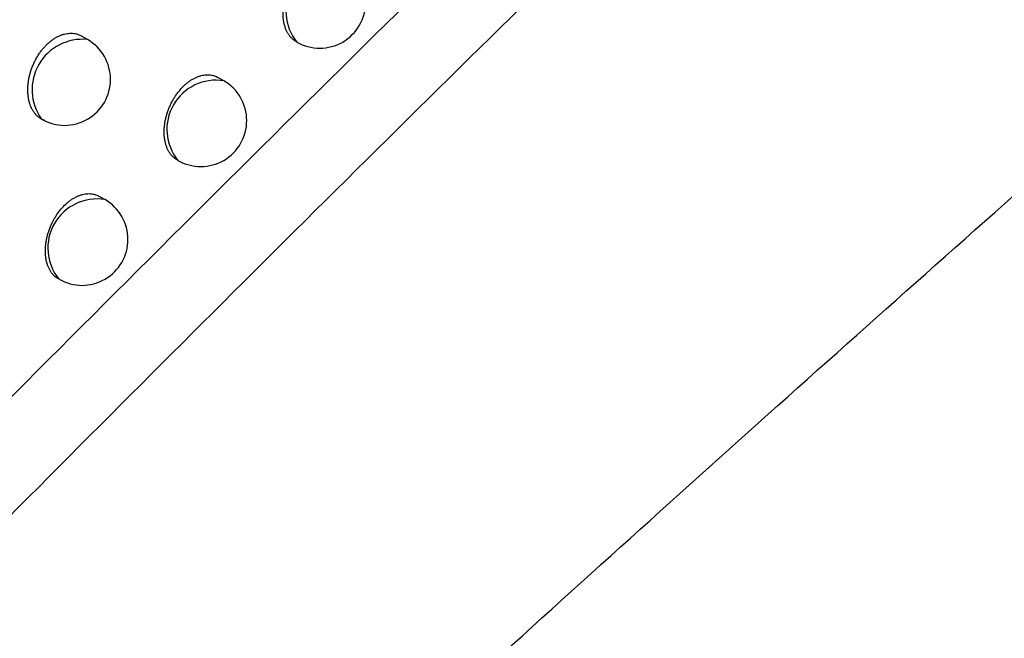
# Model space of a CAD drawing. Header units: millimetres. Extents: x -0.201 to 0.721, y -0.195 to 0.483.
# Tile 170 of 188: x 0.57678 to 0.5875, y 0.32939 to 0.33612. Entities that reach past the tile are written whole.
import ezdxf

# ---------------------------------------------------------------- set-up
doc = ezdxf.new("R2010")
doc.units = ezdxf.units.MM

msp = doc.modelspace()

# ---------------------------------------------------------------- linework, layer by layer
at = {"color": 7, "linetype": 'Continuous', "lineweight": 25}
for p, q in [((0.577523, 0.335905), (0.577457, 0.335944)), ((0.579006, 0.335457), (0.578943, 0.335493)), ((0.577712, 0.334163), (0.577651, 0.334199))]:
    msp.add_line(p, q, dxfattribs=at)
for centre, radius, start, end in [((0.580219, 0.336215), 0.0005363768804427, 81.22639, 218.780964), ((0.580051, 0.336312), 0.0005, 240.003677, 0.000988), ((0.577466, 0.335361), 0.0005474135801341, 84.026104, 215.98125), ((0.577273, 0.335472), 0.0005000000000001, 0.000988, 60.003677), ((0.577273, 0.335472), 0.0005000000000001, 240.003677, 0.000988), ((0.578922, 0.334928), 0.00053536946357, 80.946998, 219.060355), ((0.578756, 0.335024), 0.0005, 0.000988, 60.003677), ((0.578756, 0.335024), 0.0005, 240.003677, 0.000988), ((0.577625, 0.333636), 0.0005342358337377, 80.626997, 219.380357), ((0.577463, 0.33373), 0.0005, 0.000988, 60.003677), ((0.577463, 0.33373), 0.0005, 240.003677, 0.000988)]:
    msp.add_arc(centre, radius, start, end, dxfattribs=at)
for points, knots in [([(0.5736739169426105, 0.3214990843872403), (0.5758912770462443, 0.3235639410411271), (0.5803753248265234, 0.3277395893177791), (0.5871789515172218, 0.3338562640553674), (0.5940716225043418, 0.3398898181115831), (0.6010059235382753, 0.3457812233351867), (0.6079720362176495, 0.3515268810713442), (0.6149649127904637, 0.3571232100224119), (0.6219835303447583, 0.3625698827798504), (0.6290317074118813, 0.3678675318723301), (0.6377025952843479, 0.3741725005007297), (0.6480093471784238, 0.3813460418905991), (0.6599755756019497, 0.3891860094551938), (0.6719916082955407, 0.3966113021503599), (0.6800211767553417, 0.4011663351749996), (0.6840382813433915, 0.403445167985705)], [0, 0, 0, 0, 0.0622011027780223, 0.1257859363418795, 0.1893965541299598, 0.2530847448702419, 0.3167987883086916, 0.3803835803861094, 0.4439938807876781, 0.5076814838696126, 0.5713950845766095, 0.678239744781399, 0.7852056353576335, 0.8925407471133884, 1, 1, 1, 1]), ([(0.6846319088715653, 0.3981202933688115), (0.682334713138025, 0.3968247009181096), (0.6776581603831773, 0.3941871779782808), (0.6706041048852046, 0.3899994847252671), (0.6634698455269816, 0.3856055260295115), (0.6563394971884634, 0.381039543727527), (0.6492219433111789, 0.3763111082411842), (0.6421220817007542, 0.3714227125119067), (0.6350408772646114, 0.3663755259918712), (0.6279753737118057, 0.3611671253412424), (0.6195627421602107, 0.3547584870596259), (0.6098248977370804, 0.3470307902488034), (0.5987915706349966, 0.3378284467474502), (0.5878208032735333, 0.3282669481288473), (0.5805860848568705, 0.3215831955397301), (0.5769668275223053, 0.3182395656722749)], [0, 0, 0, 0, 0.0629734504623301, 0.1281992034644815, 0.193451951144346, 0.2587859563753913, 0.3241471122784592, 0.3893728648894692, 0.4546256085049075, 0.5199596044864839, 0.5853207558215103, 0.6887198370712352, 0.7922265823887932, 0.8960587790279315, 1, 1, 1, 1]), ([(0.5489622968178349, 0.3323661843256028), (0.551204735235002, 0.3338998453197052), (0.5556898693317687, 0.3369673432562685), (0.5638360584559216, 0.3423602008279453), (0.5728721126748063, 0.3481709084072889), (0.5796714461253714, 0.3523875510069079), (0.5827993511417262, 0.3543273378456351)], [0, 0, 0, 0, 0.2011493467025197, 0.4023217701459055, 0.7250494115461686, 1, 1, 1, 1]), ([(0.5839864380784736, 0.351406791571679), (0.583403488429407, 0.3509764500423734), (0.5816546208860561, 0.3496854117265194), (0.5787531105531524, 0.3474935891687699), (0.5745963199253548, 0.3442750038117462), (0.5697835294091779, 0.3404201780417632), (0.5643377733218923, 0.3358759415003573), (0.5598483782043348, 0.331973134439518), (0.5562837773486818, 0.328786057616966), (0.5545139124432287, 0.327164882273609), (0.5536289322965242, 0.3263542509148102)], [0, 0, 0, 0, 0.0561072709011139, 0.1683236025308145, 0.2805589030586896, 0.4602228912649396, 0.63996499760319, 0.8199421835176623, 0.9099662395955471, 1, 1, 1, 1]), ([(0.5864332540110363, 0.3416185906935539), (0.5838054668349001, 0.3390540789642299), (0.5785608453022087, 0.3339357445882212), (0.5733556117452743, 0.3286475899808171), (0.5707584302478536, 0.3260090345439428)], [0, 0, 0, 0, 0.5010441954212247, 0.9999999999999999, 0.9999999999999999, 0.9999999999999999, 0.9999999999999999]), ([(0.5732063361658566, 0.3272198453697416), (0.5755806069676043, 0.3296170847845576), (0.5803302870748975, 0.334412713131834), (0.5851118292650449, 0.3390671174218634), (0.5875031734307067, 0.3413948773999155)], [0, 0, 0, 0, 0.4998801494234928, 1, 1, 1, 1]), ([(0.5797930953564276, 0.335885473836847), (0.5797880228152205, 0.3358878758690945), (0.5797745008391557, 0.3358942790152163), (0.5797554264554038, 0.3359104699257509), (0.579734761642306, 0.3359306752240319), (0.5797163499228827, 0.3359539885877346), (0.5796999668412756, 0.3359798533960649), (0.579685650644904, 0.3360085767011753), (0.5796737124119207, 0.3360396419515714), (0.5796642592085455, 0.3360726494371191), (0.5796572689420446, 0.3361074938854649), (0.5796527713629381, 0.3361444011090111), (0.5796509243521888, 0.3361826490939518), (0.5796516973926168, 0.3362217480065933), (0.579655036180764, 0.336261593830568), (0.5796610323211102, 0.3363024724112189), (0.579669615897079, 0.3363434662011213), (0.5796806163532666, 0.3363840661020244), (0.5796939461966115, 0.336424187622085), (0.5797097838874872, 0.3364641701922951), (0.5797278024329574, 0.3365030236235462), (0.5797477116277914, 0.336540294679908), (0.5797694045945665, 0.3365759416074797), (0.5797931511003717, 0.3366102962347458), (0.579818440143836, 0.3366425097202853), (0.579844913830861, 0.336672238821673), (0.5798723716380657, 0.3366993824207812), (0.5799011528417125, 0.3367242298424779), (0.5799306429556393, 0.3367461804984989), (0.5799605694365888, 0.3367651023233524), (0.5799906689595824, 0.336780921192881), (0.5800212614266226, 0.336793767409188), (0.5800517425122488, 0.3368033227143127), (0.580081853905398, 0.3368095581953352), (0.5801113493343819, 0.3368124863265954), (0.5801404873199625, 0.3368121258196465), (0.5801779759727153, 0.3368070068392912), (0.5802105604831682, 0.3367970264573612), (0.5802316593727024, 0.3367848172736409), (0.5802368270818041, 0.3367818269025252)], [0, 0, 0, 0, 0.0162243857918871, 0.0432496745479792, 0.0704697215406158, 0.09695866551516, 0.1236296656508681, 0.1508732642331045, 0.1783141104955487, 0.2049727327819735, 0.2318156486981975, 0.2592397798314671, 0.2868648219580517, 0.3135747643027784, 0.3404708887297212, 0.3679559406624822, 0.3956453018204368, 0.4222544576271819, 0.4490504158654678, 0.4764383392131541, 0.504032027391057, 0.5304253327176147, 0.5570043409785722, 0.5841715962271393, 0.6115431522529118, 0.6378002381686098, 0.6642426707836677, 0.690972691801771, 0.7180969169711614, 0.7442156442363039, 0.7705171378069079, 0.7971012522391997, 0.824072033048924, 0.8502134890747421, 0.8765362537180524, 0.9031386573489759, 0.9301231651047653, 0.9828852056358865, 0.9999999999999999, 0.9999999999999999, 0.9999999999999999, 0.9999999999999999]), ([(0.5770616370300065, 0.3350231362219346), (0.5770587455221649, 0.3350241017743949), (0.577047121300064, 0.3350279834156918), (0.5770274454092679, 0.3350366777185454), (0.5770033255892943, 0.3350509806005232), (0.5769805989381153, 0.3350685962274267), (0.5769596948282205, 0.3350892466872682), (0.5769408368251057, 0.3351126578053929), (0.5769240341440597, 0.3351387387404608), (0.5769092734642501, 0.3351676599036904), (0.5768968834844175, 0.3351989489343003), (0.5768869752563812, 0.3352321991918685), (0.5768795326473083, 0.3352673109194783), (0.5768745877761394, 0.335304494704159), (0.5768723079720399, 0.3353430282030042), (0.576872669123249, 0.33538241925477), (0.576875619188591, 0.3354225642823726), (0.5768812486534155, 0.3354637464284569), (0.5768894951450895, 0.3355050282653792), (0.5769001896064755, 0.3355458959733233), (0.5769132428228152, 0.3355862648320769), (0.5769288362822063, 0.3356264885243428), (0.5769466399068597, 0.3356655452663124), (0.5769663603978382, 0.335702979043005), (0.5769878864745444, 0.3357387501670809), (0.5770115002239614, 0.3357732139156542), (0.5770366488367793, 0.335805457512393), (0.5770629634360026, 0.335835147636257), (0.5770903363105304, 0.3358622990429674), (0.5771191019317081, 0.3358871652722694), (0.5771486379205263, 0.3359091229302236), (0.5771785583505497, 0.3359279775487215), (0.5772086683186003, 0.3359437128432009), (0.577239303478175, 0.3359564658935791), (0.5772798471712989, 0.3359690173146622), (0.5773200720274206, 0.3359750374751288), (0.57735890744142, 0.3359743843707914), (0.5773873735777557, 0.3359705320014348), (0.577414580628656, 0.3359632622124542), (0.5774377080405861, 0.3359544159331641), (0.5774511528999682, 0.335946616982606), (0.5774565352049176, 0.3359434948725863)], [0, 0, 0, 0, 0.0083162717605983, 0.0334324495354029, 0.0587205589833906, 0.0845481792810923, 0.1105610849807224, 0.1359236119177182, 0.1614600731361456, 0.1875432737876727, 0.2138146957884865, 0.2393742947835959, 0.2651104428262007, 0.2914033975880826, 0.3178888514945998, 0.3435063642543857, 0.3693026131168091, 0.3956646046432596, 0.4222230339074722, 0.4477216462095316, 0.4733996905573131, 0.4996469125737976, 0.5260922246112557, 0.5513400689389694, 0.5767660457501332, 0.6027567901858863, 0.6289438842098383, 0.6539242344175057, 0.6790799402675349, 0.7047899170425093, 0.7306918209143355, 0.7556051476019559, 0.7806928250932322, 0.8060500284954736, 0.8317758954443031, 0.8816045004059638, 0.9071616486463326, 0.9329028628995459, 0.9579487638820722, 0.9831658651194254, 1, 1, 1, 1]), ([(0.5784974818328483, 0.3345972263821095), (0.5784923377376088, 0.3345996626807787), (0.5784788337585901, 0.3346060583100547), (0.5784598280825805, 0.334622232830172), (0.5784393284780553, 0.3346423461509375), (0.5784210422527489, 0.3346656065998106), (0.5784047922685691, 0.3346914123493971), (0.5783906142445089, 0.3347200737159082), (0.5783788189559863, 0.3347510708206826), (0.5783695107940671, 0.3347840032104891), (0.5783626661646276, 0.3348187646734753), (0.5783583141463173, 0.3348555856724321), (0.5783566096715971, 0.3348937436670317), (0.5783575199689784, 0.3349327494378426), (0.5783609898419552, 0.3349724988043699), (0.5783671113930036, 0.3350132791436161), (0.5783758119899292, 0.3350541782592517), (0.5783869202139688, 0.3350946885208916), (0.5784003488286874, 0.3351347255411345), (0.5784162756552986, 0.3351746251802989), (0.578434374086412, 0.335213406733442), (0.5784543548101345, 0.3352506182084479), (0.578476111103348, 0.3352862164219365), (0.5784999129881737, 0.3353205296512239), (0.578533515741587, 0.3353632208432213), (0.578569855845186, 0.3354014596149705), (0.5786080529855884, 0.3354344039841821), (0.5786375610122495, 0.3354563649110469), (0.5786674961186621, 0.3354753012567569), (0.578697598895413, 0.3354911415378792), (0.5787281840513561, 0.3355040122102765), (0.5787586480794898, 0.3355135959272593), (0.5787887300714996, 0.3355198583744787), (0.5788181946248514, 0.3355228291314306), (0.5788472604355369, 0.3355224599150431), (0.5788731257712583, 0.3355191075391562), (0.5789024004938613, 0.33551167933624), (0.5789256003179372, 0.3355039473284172), (0.5789400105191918, 0.3354939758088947), (0.5789429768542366, 0.3354919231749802)], [0, 0, 0, 0, 0.0165182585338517, 0.0433627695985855, 0.0705921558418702, 0.0970753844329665, 0.1237407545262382, 0.1509791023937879, 0.1784148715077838, 0.2050561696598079, 0.2318817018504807, 0.2592882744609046, 0.2868956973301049, 0.3135840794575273, 0.3404584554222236, 0.367921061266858, 0.3955876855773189, 0.4221809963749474, 0.4489608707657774, 0.4763317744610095, 0.5039080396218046, 0.5302991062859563, 0.5568756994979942, 0.5840398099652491, 0.6114078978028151, 0.6640870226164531, 0.6908298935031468, 0.7179668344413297, 0.7441082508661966, 0.7704325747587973, 0.7970397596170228, 0.8240339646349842, 0.8501978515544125, 0.8765432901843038, 0.9031688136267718, 0.9301771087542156, 0.9498909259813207, 0.9896850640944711, 1, 1, 1, 1]), ([(0.5772026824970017, 0.3333038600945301), (0.577195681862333, 0.3333077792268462), (0.5771744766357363, 0.3333196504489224), (0.5771495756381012, 0.3333438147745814), (0.5771267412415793, 0.3333725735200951), (0.5771106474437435, 0.3333983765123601), (0.577096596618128, 0.3334269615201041), (0.5770849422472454, 0.3334578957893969), (0.5770757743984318, 0.3334907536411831), (0.5770690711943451, 0.3335254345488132), (0.5770648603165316, 0.3335621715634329), (0.5770632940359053, 0.3336002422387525), (0.5770643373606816, 0.3336391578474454), (0.5770679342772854, 0.3336788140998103), (0.5770741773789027, 0.3337194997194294), (0.577082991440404, 0.3337603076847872), (0.5770942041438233, 0.3338007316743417), (0.5771077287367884, 0.3338406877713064), (0.5771237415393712, 0.3338805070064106), (0.5771404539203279, 0.3339161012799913), (0.5771619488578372, 0.3339565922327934), (0.5771912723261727, 0.3340043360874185), (0.5772344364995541, 0.3340616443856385), (0.5772776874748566, 0.3341070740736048), (0.5773159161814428, 0.3341400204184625), (0.5773454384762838, 0.3341619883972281), (0.5773753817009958, 0.3341809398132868), (0.5774054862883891, 0.3341968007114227), (0.5774360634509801, 0.3342096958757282), (0.5774665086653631, 0.3342193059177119), (0.57749656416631, 0.3342256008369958), (0.5775259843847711, 0.3342285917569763), (0.5775550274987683, 0.3342282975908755), (0.5775923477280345, 0.3342232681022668), (0.5776246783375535, 0.3342134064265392), (0.5776455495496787, 0.3342013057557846), (0.5776506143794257, 0.334198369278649)], [0, 0, 0, 0, 0.0233411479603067, 0.0707013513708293, 0.0971802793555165, 0.123841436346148, 0.1510759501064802, 0.1785080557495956, 0.2051341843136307, 0.2319444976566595, 0.2593357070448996, 0.2869277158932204, 0.313597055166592, 0.3404522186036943, 0.367894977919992, 0.3955414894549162, 0.422121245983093, 0.4488873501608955, 0.4762436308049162, 0.5038049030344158, 0.5236394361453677, 0.5636867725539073, 0.6112571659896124, 0.6639634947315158, 0.6907198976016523, 0.7178702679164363, 0.7440343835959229, 0.7703815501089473, 0.7970118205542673, 0.8240294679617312, 0.8502156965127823, 0.8765837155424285, 0.9032322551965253, 0.9302642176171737, 0.983077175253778, 1, 1, 1, 1])]:
    msp.add_open_spline(points, degree=3, knots=knots, dxfattribs=at)

doc.saveas('drawing.dxf')
